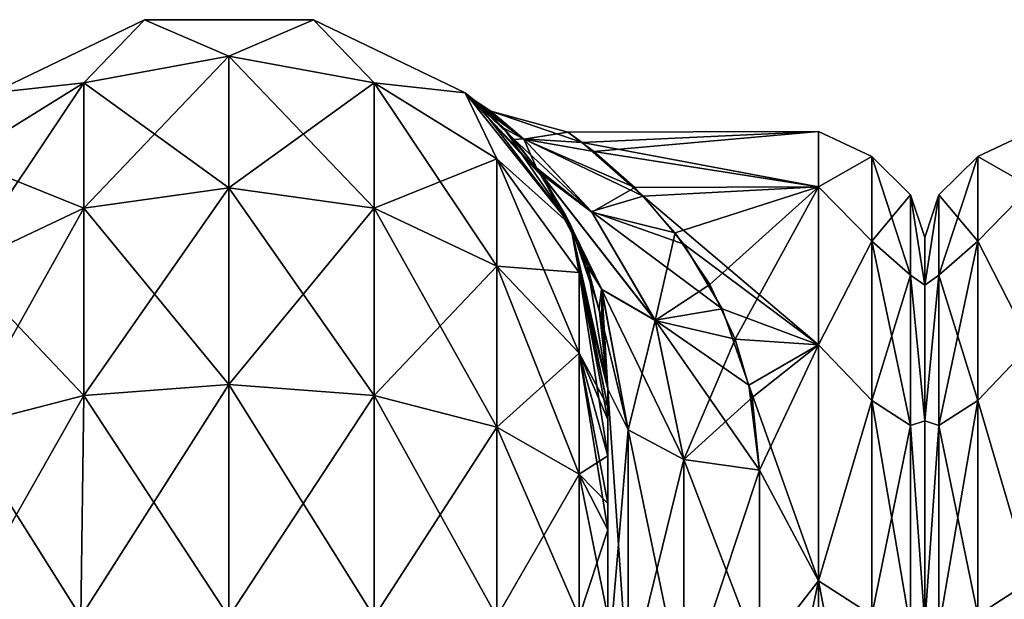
# Model space of a CAD drawing. Extents: x -23 to 470, y -2000 to 0.
# Tile 178 of 252: x 62 to 95, y -19 to 0. Entities that reach past the tile are written whole.
import ezdxf

# ---------------------------------------------------------------- set-up
doc = ezdxf.new("R2010")
doc.units = 0
doc.header["$LTSCALE"] = 65.185185
for name, color, linetype in [('1', 7, 'CONTINUOUS'), ('20', 7, 'CONTINUOUS'), ('21', 7, 'CONTINUOUS'), ('22', 7, 'CONTINUOUS'), ('3', 7, 'CONTINUOUS'), ('33', 7, 'CONTINUOUS'), ('34', 7, 'CONTINUOUS'), ('35', 7, 'CONTINUOUS'), ('38', 7, 'CONTINUOUS'), ('4', 7, 'CONTINUOUS'), ('66', 7, 'CONTINUOUS'), ('96', 7, 'CONTINUOUS')]:
    doc.layers.add(name, color=color, linetype=linetype)

msp = doc.modelspace()

# ---------------------------------------------------------------- linework, layer by layer
at = {"layer": '1', "linetype": 'CONTINUOUS'}
for points in [[(81.55, -51.35, 41.002), (81.55, -52.917, 33.147), (81.55, -12.5, 54), (81.55, -51.35, 41.002)], [(81.55, -12.5, 54), (81.55, -52.917, 33.147), (81.55, -31.825, 28.742), (81.55, -12.5, 54)], [(81.55, -52.918, 48.855), (81.55, -51.35, 41.002), (81.55, -12.5, 54), (81.55, -52.918, 48.855)], [(81.55, -57.386, 55.522), (81.55, -52.918, 48.855), (81.55, -12.5, 54), (81.55, -57.386, 55.522)], [(81.55, -13.067, 56.86), (81.55, -57.386, 55.522), (81.55, -12.5, 54), (81.55, -13.067, 56.86)], [(81.55, -12.5, 24.51), (81.55, -12.5, 54), (81.55, -21.766, 28.319), (81.55, -12.5, 24.51)], [(81.55, -21.766, 28.319), (81.55, -12.5, 54), (81.55, -31.825, 28.742), (81.55, -21.766, 28.319)], [(81.55, -12.5, -54), (81.55, -12.5, -24.51), (81.55, -52.917, -48.853), (81.55, -12.5, -54)], [(81.55, -52.917, -48.853), (81.55, -12.5, -24.51), (81.55, -51.35, -40.998), (81.55, -52.917, -48.853)], [(81.55, -51.35, -40.998), (81.55, -12.5, -24.51), (81.55, -21.765, -28.319), (81.55, -51.35, -40.998)], [(81.55, -13.067, -56.86), (81.55, -12.5, -54), (81.55, -57.385, -55.52), (81.55, -13.067, -56.86)], [(81.55, -57.385, -55.52), (81.55, -12.5, -54), (81.55, -52.917, -48.853), (81.55, -57.385, -55.52)], [(81.55, -13.5, 57.734), (81.55, -57.386, 55.522), (81.55, -13.067, 56.86), (81.55, -13.5, 57.734)], [(81.55, -13.5, -57.734), (81.55, -13.067, -56.86), (81.55, -64.081, -59.965), (81.55, -13.5, -57.734)], [(81.55, -64.081, -59.965), (81.55, -13.067, -56.86), (81.55, -57.385, -55.52), (81.55, -64.081, -59.965)], [(81.55, -14.695, 59.301), (81.55, -57.386, 55.522), (81.55, -13.5, 57.734), (81.55, -14.695, 59.301)], [(81.55, -14.695, -59.301), (81.55, -13.5, -57.734), (81.55, -64.081, -59.965), (81.55, -14.695, -59.301)], [(81.55, -64.082, 59.965), (81.55, -57.386, 55.522), (81.55, -14.695, 59.301), (81.55, -64.082, 59.965)], [(81.55, -16.266, 60.5), (81.55, -64.082, 59.965), (81.55, -14.695, 59.301), (81.55, -16.266, 60.5)], [(81.55, -16.266, -60.5), (81.55, -14.695, -59.301), (81.55, -64.081, -59.965), (81.55, -16.266, -60.5)], [(81.55, -17.135, 60.931), (81.55, -64.082, 59.965), (81.55, -16.266, 60.5), (81.55, -17.135, 60.931)], [(81.55, -17.135, -60.931), (81.55, -16.266, -60.5), (81.55, -71.85, -61.5), (81.55, -17.135, -60.931)], [(81.55, -71.85, -61.5), (81.55, -16.266, -60.5), (81.55, -64.081, -59.965), (81.55, -71.85, -61.5)], [(81.55, -20, 61.5), (81.55, -64.082, 59.965), (81.55, -17.135, 60.931), (81.55, -20, 61.5)], [(81.55, -20, -61.5), (81.55, -17.135, -60.931), (81.55, -71.85, -61.5), (81.55, -20, -61.5)]]:
    msp.add_3dface(points, dxfattribs=at)
at = {"layer": '20', "linetype": 'CONTINUOUS'}
for points in [[(61.256, -2.727, -54), (66.268, -0.313, -54), (64.266, -2.396, -61.276), (61.256, -2.727, -54)], [(64.266, -2.396, -61.276), (66.268, -0.313, -54), (69.05, -1.516, -61.639), (64.266, -2.396, -61.276)], [(66.268, -0.313, -54), (71.832, -0.313, -54), (69.05, -1.516, -61.639), (66.268, -0.313, -54)], [(69.05, -1.516, -61.639), (71.832, -0.313, -54), (73.834, -2.396, -61.276), (69.05, -1.516, -61.639)], [(71.832, -0.313, -54), (76.844, -2.727, -54), (73.834, -2.396, -61.276), (71.832, -0.313, -54)], [(64.266, -2.396, -61.276), (69.05, -1.516, -61.639), (64.266, -6.525, -67.464), (64.266, -2.396, -61.276)], [(69.05, -1.516, -61.639), (69.05, -5.852, -68.137), (64.266, -6.525, -67.464), (69.05, -1.516, -61.639)], [(69.05, -1.516, -61.639), (73.834, -2.396, -61.276), (69.05, -5.852, -68.137), (69.05, -1.516, -61.639)], [(60.211, -4.9, -60.241), (61.256, -2.727, -54), (64.266, -2.396, -61.276), (60.211, -4.9, -60.241)], [(60.211, -4.9, -60.241), (64.266, -2.396, -61.276), (60.211, -8.442, -65.549), (60.211, -4.9, -60.241)], [(64.266, -2.396, -61.276), (64.266, -6.525, -67.464), (60.211, -8.442, -65.549), (64.266, -2.396, -61.276)], [(73.834, -2.396, -61.276), (73.834, -6.525, -67.464), (69.05, -5.852, -68.137), (73.834, -2.396, -61.276)], [(73.834, -2.396, -61.276), (76.844, -2.727, -54), (77.889, -4.9, -60.241), (73.834, -2.396, -61.276)], [(73.834, -2.396, -61.276), (77.889, -4.9, -60.241), (73.834, -6.525, -67.464), (73.834, -2.396, -61.276)], [(76.844, -2.727, -54), (80.312, -7.076, -54), (77.889, -4.9, -60.241), (76.844, -2.727, -54)], [(77.889, -4.9, -60.241), (77.889, -8.442, -65.549), (73.834, -6.525, -67.464), (77.889, -4.9, -60.241)], [(77.889, -4.9, -60.241), (80.312, -7.076, -54), (80.598, -8.648, -58.692), (77.889, -4.9, -60.241)], [(77.889, -4.9, -60.241), (80.598, -8.648, -58.692), (77.889, -8.442, -65.549), (77.889, -4.9, -60.241)], [(69.05, -12.346, -72.478), (64.266, -12.71, -71.599), (69.05, -5.852, -68.137), (69.05, -12.346, -72.478)], [(69.05, -5.852, -68.137), (64.266, -12.71, -71.599), (64.266, -6.525, -67.464), (69.05, -5.852, -68.137)], [(73.834, -6.525, -67.464), (69.05, -12.346, -72.478), (69.05, -5.852, -68.137), (73.834, -6.525, -67.464)], [(64.266, -12.71, -71.599), (60.211, -13.747, -69.095), (64.266, -6.525, -67.464), (64.266, -12.71, -71.599)], [(64.266, -6.525, -67.464), (60.211, -13.747, -69.095), (60.211, -8.442, -65.549), (64.266, -6.525, -67.464)], [(73.834, -12.71, -71.599), (69.05, -12.346, -72.478), (73.834, -6.525, -67.464), (73.834, -12.71, -71.599)], [(77.889, -8.442, -65.549), (73.834, -12.71, -71.599), (73.834, -6.525, -67.464), (77.889, -8.442, -65.549)], [(80.312, -7.076, -54), (81.55, -12.5, -54), (80.598, -8.648, -58.692), (80.312, -7.076, -54)], [(77.889, -13.747, -69.095), (73.834, -12.71, -71.599), (77.889, -8.442, -65.549), (77.889, -13.747, -69.095)], [(80.598, -8.648, -58.692), (80.598, -11.311, -62.682), (77.889, -8.442, -65.549), (80.598, -8.648, -58.692)], [(80.598, -11.311, -62.682), (77.889, -13.747, -69.095), (77.889, -8.442, -65.549), (80.598, -11.311, -62.682)], [(81.55, -12.5, -54), (81.55, -13.067, -56.86), (80.598, -8.648, -58.692), (81.55, -12.5, -54)], [(80.598, -8.648, -58.692), (81.55, -13.067, -56.86), (80.598, -11.311, -62.682), (80.598, -8.648, -58.692)], [(80.598, -15.299, -65.349), (77.889, -13.747, -69.095), (80.598, -11.311, -62.682), (80.598, -15.299, -65.349)], [(81.55, -13.067, -56.86), (81.55, -13.5, -57.734), (80.598, -11.311, -62.682), (81.55, -13.067, -56.86)], [(81.55, -13.5, -57.734), (81.55, -14.695, -59.301), (80.598, -11.311, -62.682), (81.55, -13.5, -57.734)], [(81.55, -14.695, -59.301), (80.598, -15.299, -65.349), (80.598, -11.311, -62.682), (81.55, -14.695, -59.301)], [(69.05, -20, -74), (64.16, -20, -73.046), (69.05, -12.346, -72.478), (69.05, -20, -74)], [(69.05, -12.346, -72.478), (64.16, -20, -73.046), (64.266, -12.71, -71.599), (69.05, -12.346, -72.478)], [(73.834, -12.71, -71.599), (69.05, -20, -74), (69.05, -12.346, -72.478), (73.834, -12.71, -71.599)], [(64.16, -20, -73.046), (60.111, -20, -70.339), (64.266, -12.71, -71.599), (64.16, -20, -73.046)], [(64.266, -12.71, -71.599), (60.111, -20, -70.339), (60.211, -13.747, -69.095), (64.266, -12.71, -71.599)], [(73.834, -20, -73.048), (69.05, -20, -74), (73.834, -12.71, -71.599), (73.834, -20, -73.048)], [(77.889, -13.747, -69.095), (73.834, -20, -73.048), (73.834, -12.71, -71.599), (77.889, -13.747, -69.095)], [(77.889, -20, -70.339), (73.834, -20, -73.048), (77.889, -13.747, -69.095), (77.889, -20, -70.339)], [(80.598, -15.299, -65.349), (77.889, -20, -70.339), (77.889, -13.747, -69.095), (80.598, -15.299, -65.349)], [(81.55, -14.695, -59.301), (81.55, -16.266, -60.5), (80.598, -15.299, -65.349), (81.55, -14.695, -59.301)], [(80.598, -20, -66.284), (77.889, -20, -70.339), (80.598, -15.299, -65.349), (80.598, -20, -66.284)], [(81.55, -16.266, -60.5), (81.55, -17.135, -60.931), (80.598, -15.299, -65.349), (81.55, -16.266, -60.5)], [(81.55, -17.135, -60.931), (80.598, -20, -66.284), (80.598, -15.299, -65.349), (81.55, -17.135, -60.931)], [(81.55, -17.135, -60.931), (81.55, -20, -61.5), (80.598, -20, -66.284), (81.55, -17.135, -60.931)]]:
    msp.add_3dface(points, dxfattribs=at)
at = {"layer": '21', "linetype": 'CONTINUOUS'}
for points in [[(66.268, -0.313, -54), (61.256, -2.727, -54), (66.268, -0.313, 54), (66.268, -0.313, -54)], [(66.268, -0.313, 54), (61.256, -2.727, -54), (61.256, -2.727, 54), (66.268, -0.313, 54)], [(71.832, -0.313, -54), (66.268, -0.313, -54), (71.832, -0.313, 54), (71.832, -0.313, -54)], [(71.832, -0.313, 54), (66.268, -0.313, -54), (66.268, -0.313, 54), (71.832, -0.313, 54)], [(76.844, -2.727, -54), (71.832, -0.313, -54), (76.844, -2.727, 54), (76.844, -2.727, -54)], [(76.844, -2.727, 54), (71.832, -0.313, -54), (71.832, -0.313, 54), (76.844, -2.727, 54)], [(80.312, -7.076, -54), (76.844, -2.727, -54), (79.479, -5.609, -14.449), (80.312, -7.076, -54)], [(79.479, -5.609, -14.449), (76.844, -2.727, -54), (79.311, -5.361, -13.825), (79.479, -5.609, -14.449)], [(79.311, -5.361, -13.825), (76.844, -2.727, -54), (78.456, -4.267, -10.517), (79.311, -5.361, -13.825)], [(78.456, -4.267, -10.517), (76.844, -2.727, -54), (77.637, -3.416, -6.689), (78.456, -4.267, -10.517)], [(77.637, -3.416, -6.689), (76.844, -2.727, -54), (77.142, -2.972, -3.009), (77.637, -3.416, -6.689)], [(77.142, -2.972, -3.009), (76.844, -2.727, -54), (76.844, -2.727, 54), (77.142, -2.972, -3.009)], [(77.199, -3.021, 3.645), (77.142, -2.972, -3.009), (76.844, -2.727, 54), (77.199, -3.021, 3.645)], [(80.312, -7.076, 54), (77.199, -3.021, 3.645), (76.844, -2.727, 54), (80.312, -7.076, 54)], [(78.114, -3.892, 9.06), (77.199, -3.021, 3.645), (80.312, -7.076, 54), (78.114, -3.892, 9.06)], [(79.197, -5.2, 13.398), (78.114, -3.892, 9.06), (80.312, -7.076, 54), (79.197, -5.2, 13.398)], [(79.33, -5.388, 13.894), (79.197, -5.2, 13.398), (80.312, -7.076, 54), (79.33, -5.388, 13.894)], [(80.152, -6.757, 16.937), (79.33, -5.388, 13.894), (80.312, -7.076, 54), (80.152, -6.757, 16.937)], [(80.505, -7.498, -18.282), (80.312, -7.076, -54), (79.479, -5.609, -14.449), (80.505, -7.498, -18.282)], [(80.876, -8.451, 19.821), (80.152, -6.757, 16.937), (80.312, -7.076, 54), (80.876, -8.451, 19.821)], [(81.55, -12.5, 54), (80.876, -8.451, 19.821), (80.312, -7.076, 54), (81.55, -12.5, 54)], [(81.55, -12.5, -24.51), (81.55, -12.5, -54), (80.312, -7.076, -54), (81.55, -12.5, -24.51)], [(81.55, -12.5, -24.51), (80.312, -7.076, -54), (81.266, -9.849, -21.721), (81.55, -12.5, -24.51)], [(81.266, -9.849, -21.721), (80.312, -7.076, -54), (80.505, -7.498, -18.282), (81.266, -9.849, -21.721)], [(80.876, -8.451, 19.821), (81.55, -12.5, 54), (81.345, -10.248, 22.208), (80.876, -8.451, 19.821)], [(81.55, -12.5, 54), (81.55, -12.5, 24.51), (81.345, -10.248, 22.208), (81.55, -12.5, 54)]]:
    msp.add_3dface(points, dxfattribs=at)
at = {"layer": '22', "linetype": 'CONTINUOUS'}
for points in [[(66.268, -0.313, 54), (61.256, -2.727, 54), (64.266, -2.396, 61.276), (66.268, -0.313, 54)], [(69.05, -1.516, 61.639), (66.268, -0.313, 54), (64.266, -2.396, 61.276), (69.05, -1.516, 61.639)], [(71.832, -0.313, 54), (66.268, -0.313, 54), (69.05, -1.516, 61.639), (71.832, -0.313, 54)], [(73.834, -2.396, 61.276), (71.832, -0.313, 54), (69.05, -1.516, 61.639), (73.834, -2.396, 61.276)], [(76.844, -2.727, 54), (71.832, -0.313, 54), (73.834, -2.396, 61.276), (76.844, -2.727, 54)], [(69.05, -1.516, 61.639), (64.266, -2.396, 61.276), (69.05, -5.852, 68.137), (69.05, -1.516, 61.639)], [(73.834, -2.396, 61.276), (69.05, -1.516, 61.639), (73.834, -6.525, 67.464), (73.834, -2.396, 61.276)], [(73.834, -6.525, 67.464), (69.05, -1.516, 61.639), (69.05, -5.852, 68.137), (73.834, -6.525, 67.464)], [(64.266, -2.396, 61.276), (61.256, -2.727, 54), (60.211, -4.9, 60.241), (64.266, -2.396, 61.276)], [(64.266, -2.396, 61.276), (60.211, -4.9, 60.241), (64.266, -6.525, 67.464), (64.266, -2.396, 61.276)], [(69.05, -5.852, 68.137), (64.266, -2.396, 61.276), (64.266, -6.525, 67.464), (69.05, -5.852, 68.137)], [(77.889, -4.9, 60.241), (76.844, -2.727, 54), (73.834, -2.396, 61.276), (77.889, -4.9, 60.241)], [(77.889, -4.9, 60.241), (73.834, -2.396, 61.276), (77.889, -8.442, 65.549), (77.889, -4.9, 60.241)], [(77.889, -8.442, 65.549), (73.834, -2.396, 61.276), (73.834, -6.525, 67.464), (77.889, -8.442, 65.549)], [(80.312, -7.076, 54), (76.844, -2.727, 54), (77.889, -4.9, 60.241), (80.312, -7.076, 54)], [(64.266, -6.525, 67.464), (60.211, -4.9, 60.241), (60.211, -8.442, 65.549), (64.266, -6.525, 67.464)], [(80.598, -8.648, 58.692), (80.312, -7.076, 54), (77.889, -4.9, 60.241), (80.598, -8.648, 58.692)], [(80.598, -8.648, 58.692), (77.889, -4.9, 60.241), (80.598, -11.311, 62.682), (80.598, -8.648, 58.692)], [(80.598, -11.311, 62.682), (77.889, -4.9, 60.241), (77.889, -8.442, 65.549), (80.598, -11.311, 62.682)], [(69.05, -12.346, 72.478), (69.05, -5.852, 68.137), (64.266, -6.525, 67.464), (69.05, -12.346, 72.478)], [(69.05, -12.346, 72.478), (73.834, -12.71, 71.599), (69.05, -5.852, 68.137), (69.05, -12.346, 72.478)], [(73.834, -12.71, 71.599), (73.834, -6.525, 67.464), (69.05, -5.852, 68.137), (73.834, -12.71, 71.599)], [(64.266, -12.71, 71.599), (64.266, -6.525, 67.464), (60.211, -8.442, 65.549), (64.266, -12.71, 71.599)], [(64.266, -12.71, 71.599), (69.05, -12.346, 72.478), (64.266, -6.525, 67.464), (64.266, -12.71, 71.599)], [(73.834, -12.71, 71.599), (77.889, -13.747, 69.095), (73.834, -6.525, 67.464), (73.834, -12.71, 71.599)], [(77.889, -13.747, 69.095), (77.889, -8.442, 65.549), (73.834, -6.525, 67.464), (77.889, -13.747, 69.095)], [(81.55, -13.067, 56.86), (81.55, -12.5, 54), (80.312, -7.076, 54), (81.55, -13.067, 56.86)], [(81.55, -13.067, 56.86), (80.312, -7.076, 54), (80.598, -8.648, 58.692), (81.55, -13.067, 56.86)], [(60.211, -13.747, 69.095), (64.266, -12.71, 71.599), (60.211, -8.442, 65.549), (60.211, -13.747, 69.095)], [(77.889, -13.747, 69.095), (80.598, -15.299, 65.349), (77.889, -8.442, 65.549), (77.889, -13.747, 69.095)], [(80.598, -15.299, 65.349), (80.598, -11.311, 62.682), (77.889, -8.442, 65.549), (80.598, -15.299, 65.349)], [(81.55, -14.695, 59.301), (81.55, -13.5, 57.734), (80.598, -8.648, 58.692), (81.55, -14.695, 59.301)], [(81.55, -14.695, 59.301), (80.598, -8.648, 58.692), (80.598, -11.311, 62.682), (81.55, -14.695, 59.301)], [(81.55, -13.5, 57.734), (81.55, -13.067, 56.86), (80.598, -8.648, 58.692), (81.55, -13.5, 57.734)], [(81.55, -17.135, 60.931), (81.55, -16.266, 60.5), (80.598, -11.311, 62.682), (81.55, -17.135, 60.931)], [(80.598, -15.299, 65.349), (81.55, -17.135, 60.931), (80.598, -11.311, 62.682), (80.598, -15.299, 65.349)], [(81.55, -16.266, 60.5), (81.55, -14.695, 59.301), (80.598, -11.311, 62.682), (81.55, -16.266, 60.5)], [(64.266, -12.71, 71.599), (69.05, -20, 74), (69.05, -12.346, 72.478), (64.266, -12.71, 71.599)], [(69.05, -12.346, 72.478), (69.05, -20, 74), (73.834, -20, 73.048), (69.05, -12.346, 72.478)], [(73.834, -12.71, 71.599), (69.05, -12.346, 72.478), (73.834, -20, 73.048), (73.834, -12.71, 71.599)], [(60.211, -13.747, 69.095), (64.16, -20, 73.046), (64.266, -12.71, 71.599), (60.211, -13.747, 69.095)], [(64.16, -20, 73.046), (69.05, -20, 74), (64.266, -12.71, 71.599), (64.16, -20, 73.046)], [(77.889, -13.747, 69.095), (73.834, -12.71, 71.599), (77.889, -20, 70.339), (77.889, -13.747, 69.095)], [(77.889, -20, 70.339), (73.834, -12.71, 71.599), (73.834, -20, 73.048), (77.889, -20, 70.339)], [(60.111, -20, 70.339), (64.16, -20, 73.046), (60.211, -13.747, 69.095), (60.111, -20, 70.339)], [(80.598, -15.299, 65.349), (77.889, -13.747, 69.095), (80.598, -20, 66.284), (80.598, -15.299, 65.349)], [(80.598, -20, 66.284), (77.889, -13.747, 69.095), (77.889, -20, 70.339), (80.598, -20, 66.284)], [(81.55, -20, 61.5), (81.55, -17.135, 60.931), (80.598, -15.299, 65.349), (81.55, -20, 61.5)], [(81.55, -20, 61.5), (80.598, -15.299, 65.349), (80.598, -20, 66.284), (81.55, -20, 61.5)]]:
    msp.add_3dface(points, dxfattribs=at)
at = {"layer": '3', "linetype": 'CONTINUOUS'}
for points in [[(92, -7.5, 0), (92, -9.067, 7.854), (92, -48.5, 0), (92, -7.5, 0)], [(92, -9.067, -7.855), (92, -7.5, 0), (92, -46.933, -7.854), (92, -9.067, -7.855)], [(92, -46.933, -7.854), (92, -7.5, 0), (92, -48.5, 0), (92, -46.933, -7.854)], [(92, -9.067, 7.854), (92, -13.536, 14.522), (92, -46.933, 7.855), (92, -9.067, 7.854)], [(92, -48.5, 0), (92, -9.067, 7.854), (92, -46.933, 7.855), (92, -48.5, 0)], [(92, -13.536, -14.522), (92, -9.067, -7.855), (92, -42.464, -14.522), (92, -13.536, -14.522)], [(92, -42.464, -14.522), (92, -9.067, -7.855), (92, -46.933, -7.854), (92, -42.464, -14.522)], [(92, -13.536, 14.522), (92, -20.235, 18.966), (92, -35.766, 18.966), (92, -13.536, 14.522)], [(92, -46.933, 7.855), (92, -13.536, 14.522), (92, -42.464, 14.522), (92, -46.933, 7.855)], [(92, -42.464, 14.522), (92, -13.536, 14.522), (92, -35.766, 18.966), (92, -42.464, 14.522)], [(92, -20.234, -18.966), (92, -13.536, -14.522), (92, -42.464, -14.522), (92, -20.234, -18.966)]]:
    msp.add_3dface(points, dxfattribs=at)
at = {"layer": '33', "linetype": 'CONTINUOUS'}
for points in [[(77.637, -3.416, -6.689), (77.142, -2.972, -3.009), (78.765, -4.244, -6.681), (77.637, -3.416, -6.689)], [(77.142, -2.972, -3.009), (77.199, -3.021, 3.645), (77.686, -3.33, 0.02), (77.142, -2.972, -3.009)], [(78.765, -4.244, -6.681), (77.142, -2.972, -3.009), (77.686, -3.33, 0.02), (78.765, -4.244, -6.681)], [(77.199, -3.021, 3.645), (78.114, -3.892, 9.06), (78.777, -4.253, 6.715), (77.199, -3.021, 3.645)], [(77.686, -3.33, 0.02), (77.199, -3.021, 3.645), (78.777, -4.253, 6.715), (77.686, -3.33, 0.02)], [(78.456, -4.267, -10.517), (77.637, -3.416, -6.689), (78.765, -4.244, -6.681), (78.456, -4.267, -10.517)], [(80.227, -4.026, 1.124), (80.695, -4.359, -4.135), (77.686, -3.33, 0.02), (80.227, -4.026, 1.124)], [(80.227, -4.026, 1.124), (77.686, -3.33, 0.02), (78.777, -4.253, 6.715), (80.227, -4.026, 1.124)], [(80.695, -4.359, -4.135), (78.765, -4.244, -6.681), (77.686, -3.33, 0.02), (80.695, -4.359, -4.135)], [(78.114, -3.892, 9.06), (79.197, -5.2, 13.398), (78.777, -4.253, 6.715), (78.114, -3.892, 9.06)], [(81.09, -4.659, 5.585), (80.227, -4.026, 1.124), (78.777, -4.253, 6.715), (81.09, -4.659, 5.585)], [(81.008, -6.643, -12.374), (78.456, -4.267, -10.517), (78.765, -4.244, -6.681), (81.008, -6.643, -12.374)], [(79.311, -5.361, -13.825), (78.456, -4.267, -10.517), (81.008, -6.643, -12.374), (79.311, -5.361, -13.825)], [(80.695, -4.359, -4.135), (82.713, -6.129, -9.883), (78.765, -4.244, -6.681), (80.695, -4.359, -4.135)], [(82.713, -6.129, -9.883), (81.008, -6.643, -12.374), (78.765, -4.244, -6.681), (82.713, -6.129, -9.883)], [(82.433, -5.844, 9.226), (81.09, -4.659, 5.585), (78.777, -4.253, 6.715), (82.433, -5.844, 9.226)], [(82.433, -5.844, 9.226), (78.777, -4.253, 6.715), (81.019, -6.657, 12.397), (82.433, -5.844, 9.226)], [(78.777, -4.253, 6.715), (79.197, -5.2, 13.398), (81.019, -6.657, 12.397), (78.777, -4.253, 6.715)], [(79.197, -5.2, 13.398), (79.33, -5.388, 13.894), (81.019, -6.657, 12.397), (79.197, -5.2, 13.398)], [(79.479, -5.609, -14.449), (79.311, -5.361, -13.825), (81.341, -9.198, -18.705), (79.479, -5.609, -14.449)], [(81.341, -9.198, -18.705), (79.311, -5.361, -13.825), (83.108, -10.22, -17.113), (81.341, -9.198, -18.705)], [(83.108, -10.22, -17.113), (79.311, -5.361, -13.825), (81.008, -6.643, -12.374), (83.108, -10.22, -17.113)], [(79.33, -5.388, 13.894), (80.152, -6.757, 16.937), (81.346, -9.212, 18.717), (79.33, -5.388, 13.894)], [(81.019, -6.657, 12.397), (79.33, -5.388, 13.894), (83.112, -10.233, 17.125), (81.019, -6.657, 12.397)], [(83.112, -10.233, 17.125), (79.33, -5.388, 13.894), (81.346, -9.212, 18.717), (83.112, -10.233, 17.125)], [(80.505, -7.498, -18.282), (79.479, -5.609, -14.449), (81.341, -9.198, -18.705), (80.505, -7.498, -18.282)], [(83.773, -7.345, 12.221), (82.433, -5.844, 9.226), (81.019, -6.657, 12.397), (83.773, -7.345, 12.221)], [(82.713, -6.129, -9.883), (84.058, -7.717, -12.829), (81.008, -6.643, -12.374), (82.713, -6.129, -9.883)], [(80.152, -6.757, 16.937), (80.876, -8.451, 19.821), (81.346, -9.212, 18.717), (80.152, -6.757, 16.937)], [(84.058, -7.717, -12.829), (85.322, -9.843, -15.694), (81.008, -6.643, -12.374), (84.058, -7.717, -12.829)], [(85.322, -9.843, -15.694), (83.108, -10.22, -17.113), (81.008, -6.643, -12.374), (85.322, -9.843, -15.694)], [(83.773, -7.345, 12.221), (81.019, -6.657, 12.397), (83.112, -10.233, 17.125), (83.773, -7.345, 12.221)], [(84.906, -9.043, 14.718), (83.773, -7.345, 12.221), (83.112, -10.233, 17.125), (84.906, -9.043, 14.718)], [(81.266, -9.849, -21.721), (80.505, -7.498, -18.282), (81.341, -9.198, -18.705), (81.266, -9.849, -21.721)], [(80.876, -8.451, 19.821), (81.345, -10.248, 22.208), (81.346, -9.212, 18.717), (80.876, -8.451, 19.821)], [(85.751, -10.845, 16.784), (84.906, -9.043, 14.718), (83.112, -10.233, 17.125), (85.751, -10.845, 16.784)], [(82.219, -13.835, -22.399), (81.266, -9.849, -21.721), (81.341, -9.198, -18.705), (82.219, -13.835, -22.399)], [(82.219, -13.835, -22.399), (81.341, -9.198, -18.705), (84.05, -14.814, -20.85), (82.219, -13.835, -22.399)], [(84.05, -14.814, -20.85), (81.341, -9.198, -18.705), (83.108, -10.22, -17.113), (84.05, -14.814, -20.85)], [(81.345, -10.248, 22.208), (81.55, -12.5, 24.51), (81.346, -9.212, 18.717), (81.345, -10.248, 22.208)], [(81.55, -12.5, 24.51), (82.219, -13.835, 22.399), (81.346, -9.212, 18.717), (81.55, -12.5, 24.51)], [(82.219, -13.835, 22.399), (83.112, -10.233, 17.125), (81.346, -9.212, 18.717), (82.219, -13.835, 22.399)], [(81.55, -12.5, -24.51), (81.266, -9.849, -21.721), (82.219, -13.835, -22.399), (81.55, -12.5, -24.51)], [(85.322, -9.843, -15.694), (86.194, -12.369, -18.212), (83.108, -10.22, -17.113), (85.322, -9.843, -15.694)], [(84.05, -14.814, 20.85), (83.112, -10.233, 17.125), (82.219, -13.835, 22.399), (84.05, -14.814, 20.85)], [(86.194, -12.369, -18.212), (86.55, -15.172, -20.284), (83.108, -10.22, -17.113), (86.194, -12.369, -18.212)], [(86.55, -15.172, -20.284), (84.05, -14.814, -20.85), (83.108, -10.22, -17.113), (86.55, -15.172, -20.284)], [(85.751, -10.845, 16.784), (83.112, -10.233, 17.125), (84.05, -14.814, 20.85), (85.751, -10.845, 16.784)], [(86.31, -12.77, 18.548), (85.751, -10.845, 16.784), (84.05, -14.814, 20.85), (86.31, -12.77, 18.548)], [(86.55, -15.172, 20.284), (86.31, -12.77, 18.548), (84.05, -14.814, 20.85), (86.55, -15.172, 20.284)]]:
    msp.add_3dface(points, dxfattribs=at)
at = {"layer": '34', "linetype": 'CONTINUOUS'}
for points in [[(81.55, -21.765, -28.319), (81.55, -12.5, -24.51), (82.219, -22.301, -25.882), (81.55, -21.765, -28.319)], [(81.55, -12.5, -24.51), (82.219, -13.835, -22.399), (82.219, -22.301, -25.882), (81.55, -12.5, -24.51)], [(82.219, -13.835, -22.399), (84.05, -14.814, -20.85), (84.05, -22.695, -24.092), (82.219, -13.835, -22.399)], [(82.219, -22.301, -25.882), (82.219, -13.835, -22.399), (84.05, -22.695, -24.092), (82.219, -22.301, -25.882)], [(86.55, -15.172, -20.284), (86.55, -21.323, -23.052), (84.05, -14.814, -20.85), (86.55, -15.172, -20.284)], [(84.05, -14.814, -20.85), (86.55, -21.323, -23.052), (84.05, -22.695, -24.092), (84.05, -14.814, -20.85)]]:
    msp.add_3dface(points, dxfattribs=at)
at = {"layer": '35', "linetype": 'CONTINUOUS'}
for points in [[(81.55, -12.5, 24.51), (81.55, -21.766, 28.319), (82.219, -13.835, 22.399), (81.55, -12.5, 24.51)], [(82.219, -13.835, 22.399), (81.55, -21.766, 28.319), (82.219, -22.301, 25.882), (82.219, -13.835, 22.399)], [(84.05, -14.814, 20.85), (82.219, -13.835, 22.399), (82.219, -22.301, 25.882), (84.05, -14.814, 20.85)], [(84.05, -14.814, 20.85), (82.219, -22.301, 25.882), (84.05, -22.695, 24.092), (84.05, -14.814, 20.85)], [(86.55, -15.172, 20.284), (84.05, -14.814, 20.85), (84.05, -22.695, 24.092), (86.55, -15.172, 20.284)], [(86.55, -21.323, 23.052), (86.55, -15.172, 20.284), (84.05, -22.695, 24.092), (86.55, -21.323, 23.052)]]:
    msp.add_3dface(points, dxfattribs=at)
at = {"layer": '38', "linetype": 'CONTINUOUS'}
for points in [[(88.5, -5.827, -9.184), (88.5, -4, 0), (90.25, -4.826, -4.086), (88.5, -5.827, -9.184)], [(88.5, -4, 0), (88.5, -5.827, 9.184), (90.25, -4.826, 4.086), (88.5, -4, 0)], [(88.5, -4, 0), (90.25, -4.826, 4.086), (90.25, -4.826, -4.086), (88.5, -4, 0)], [(88.5, -5.827, -9.184), (90.25, -4.826, -4.086), (90.25, -7.621, -11.766), (88.5, -5.827, -9.184)], [(88.5, -5.827, 9.184), (90.25, -7.621, 11.766), (90.25, -4.826, 4.086), (88.5, -5.827, 9.184)], [(91.532, -6.09, 3.863), (91.532, -6.09, -3.863), (90.25, -4.826, 4.086), (91.532, -6.09, 3.863)], [(90.25, -7.621, 11.766), (91.532, -6.09, 3.863), (90.25, -4.826, 4.086), (90.25, -7.621, 11.766)], [(91.532, -6.09, -3.863), (91.532, -8.732, -11.124), (90.25, -4.826, -4.086), (91.532, -6.09, -3.863)], [(90.25, -4.826, 4.086), (91.532, -6.09, -3.863), (90.25, -4.826, -4.086), (90.25, -4.826, 4.086)], [(90.25, -4.826, -4.086), (91.532, -8.732, -11.124), (90.25, -7.621, -11.766), (90.25, -4.826, -4.086)], [(88.5, -11.029, -16.971), (88.5, -5.827, -9.184), (90.25, -7.621, -11.766), (88.5, -11.029, -16.971)], [(88.5, -5.827, 9.184), (88.5, -11.029, 16.971), (90.25, -7.621, 11.766), (88.5, -5.827, 9.184)], [(91.532, -8.732, 11.124), (91.532, -6.09, 3.863), (90.25, -7.621, 11.766), (91.532, -8.732, 11.124)], [(92, -9.067, 7.854), (92, -7.5, 0), (91.532, -6.09, 3.863), (92, -9.067, 7.854)], [(91.532, -8.732, 11.124), (92, -9.067, 7.854), (91.532, -6.09, 3.863), (91.532, -8.732, 11.124)], [(92, -7.5, 0), (92, -9.067, -7.855), (91.532, -6.09, -3.863), (92, -7.5, 0)], [(91.532, -6.09, 3.863), (92, -7.5, 0), (91.532, -6.09, -3.863), (91.532, -6.09, 3.863)], [(91.532, -6.09, -3.863), (92, -9.067, -7.855), (91.532, -8.732, -11.124), (91.532, -6.09, -3.863)], [(88.5, -11.029, -16.971), (90.25, -7.621, -11.766), (90.25, -12.875, -18.026), (88.5, -11.029, -16.971)], [(88.5, -11.029, 16.971), (90.25, -12.875, 18.026), (90.25, -7.621, 11.766), (88.5, -11.029, 16.971)], [(90.25, -12.875, 18.026), (91.532, -8.732, 11.124), (90.25, -7.621, 11.766), (90.25, -12.875, 18.026)], [(91.532, -8.732, -11.124), (91.532, -13.699, -17.043), (90.25, -7.621, -11.766), (91.532, -8.732, -11.124)], [(90.25, -7.621, -11.766), (91.532, -13.699, -17.043), (90.25, -12.875, -18.026), (90.25, -7.621, -11.766)], [(91.532, -13.699, 17.043), (91.532, -8.732, 11.124), (90.25, -12.875, 18.026), (91.532, -13.699, 17.043)], [(92, -13.536, 14.522), (92, -9.067, 7.854), (91.532, -8.732, 11.124), (92, -13.536, 14.522)], [(91.532, -13.699, 17.043), (92, -13.536, 14.522), (91.532, -8.732, 11.124), (91.532, -13.699, 17.043)], [(92, -9.067, -7.855), (92, -13.536, -14.522), (91.532, -8.732, -11.124), (92, -9.067, -7.855)], [(91.532, -8.732, -11.124), (92, -13.536, -14.522), (91.532, -13.699, -17.043), (91.532, -8.732, -11.124)], [(88.5, -18.816, -22.173), (88.5, -11.029, -16.971), (90.25, -12.875, -18.026), (88.5, -18.816, -22.173)], [(88.5, -11.029, 16.971), (88.5, -18.816, 22.173), (90.25, -12.875, 18.026), (88.5, -11.029, 16.971)], [(88.5, -18.816, -22.173), (90.25, -12.875, -18.026), (90.25, -19.952, -22.112), (88.5, -18.816, -22.173)], [(88.5, -18.816, 22.173), (90.25, -19.952, 22.112), (90.25, -12.875, 18.026), (88.5, -18.816, 22.173)], [(90.25, -19.952, 22.112), (91.532, -13.699, 17.043), (90.25, -12.875, 18.026), (90.25, -19.952, 22.112)], [(91.532, -13.699, -17.043), (91.532, -20.391, -20.907), (90.25, -12.875, -18.026), (91.532, -13.699, -17.043)], [(90.25, -12.875, -18.026), (91.532, -20.391, -20.907), (90.25, -19.952, -22.112), (90.25, -12.875, -18.026)], [(92, -20.235, 18.966), (92, -13.536, 14.522), (91.532, -13.699, 17.043), (92, -20.235, 18.966)], [(92, -13.536, -14.522), (92, -20.234, -18.966), (91.532, -13.699, -17.043), (92, -13.536, -14.522)], [(91.532, -20.391, 20.907), (91.532, -13.699, 17.043), (90.25, -19.952, 22.112), (91.532, -20.391, 20.907)], [(91.532, -20.391, 20.907), (92, -20.235, 18.966), (91.532, -13.699, 17.043), (91.532, -20.391, 20.907)], [(91.532, -13.699, -17.043), (92, -20.234, -18.966), (91.532, -20.391, -20.907), (91.532, -13.699, -17.043)], [(88.5, -28, -24), (88.5, -18.816, -22.173), (90.25, -28, -23.531), (88.5, -28, -24)], [(88.5, -18.816, -22.173), (90.25, -19.952, -22.112), (90.25, -28, -23.531), (88.5, -18.816, -22.173)], [(88.5, -18.816, 22.173), (88.5, -28, 24), (90.25, -19.952, 22.112), (88.5, -18.816, 22.173)]]:
    msp.add_3dface(points, dxfattribs=at)
at = {"layer": '4', "linetype": 'CONTINUOUS'}
for points in [[(81.09, -4.659, 5.585), (88.5, -4, 0), (80.227, -4.026, 1.124), (81.09, -4.659, 5.585)], [(80.227, -4.026, 1.124), (88.5, -4, 0), (80.695, -4.359, -4.135), (80.227, -4.026, 1.124)], [(88.5, -4, 0), (88.5, -5.827, -9.184), (80.695, -4.359, -4.135), (88.5, -4, 0)], [(88.5, -5.827, 9.184), (88.5, -4, 0), (81.09, -4.659, 5.585), (88.5, -5.827, 9.184)], [(80.695, -4.359, -4.135), (88.5, -5.827, -9.184), (82.713, -6.129, -9.883), (80.695, -4.359, -4.135)], [(82.433, -5.844, 9.226), (88.5, -5.827, 9.184), (81.09, -4.659, 5.585), (82.433, -5.844, 9.226)], [(83.773, -7.345, 12.221), (88.5, -5.827, 9.184), (82.433, -5.844, 9.226), (83.773, -7.345, 12.221)], [(88.5, -5.827, -9.184), (88.5, -11.029, -16.971), (82.713, -6.129, -9.883), (88.5, -5.827, -9.184)], [(84.906, -9.043, 14.718), (88.5, -5.827, 9.184), (83.773, -7.345, 12.221), (84.906, -9.043, 14.718)], [(85.751, -10.845, 16.784), (88.5, -5.827, 9.184), (84.906, -9.043, 14.718), (85.751, -10.845, 16.784)], [(88.5, -11.029, 16.971), (88.5, -5.827, 9.184), (85.751, -10.845, 16.784), (88.5, -11.029, 16.971)], [(82.713, -6.129, -9.883), (88.5, -11.029, -16.971), (84.058, -7.717, -12.829), (82.713, -6.129, -9.883)], [(84.058, -7.717, -12.829), (88.5, -11.029, -16.971), (85.322, -9.843, -15.694), (84.058, -7.717, -12.829)], [(85.322, -9.843, -15.694), (88.5, -11.029, -16.971), (86.194, -12.369, -18.212), (85.322, -9.843, -15.694)], [(86.31, -12.77, 18.548), (88.5, -11.029, 16.971), (85.751, -10.845, 16.784), (86.31, -12.77, 18.548)], [(88.5, -11.029, -16.971), (88.5, -18.816, -22.173), (86.194, -12.369, -18.212), (88.5, -11.029, -16.971)], [(86.55, -15.172, 20.284), (88.5, -11.029, 16.971), (86.31, -12.77, 18.548), (86.55, -15.172, 20.284)], [(88.5, -18.816, 22.173), (88.5, -11.029, 16.971), (86.55, -15.172, 20.284), (88.5, -18.816, 22.173)], [(86.194, -12.369, -18.212), (88.5, -18.816, -22.173), (86.55, -15.172, -20.284), (86.194, -12.369, -18.212)], [(86.55, -15.172, -20.284), (88.5, -18.816, -22.173), (86.55, -21.323, -23.052), (86.55, -15.172, -20.284)], [(86.55, -21.323, 23.052), (88.5, -18.816, 22.173), (86.55, -15.172, 20.284), (86.55, -21.323, 23.052)], [(88.5, -18.816, -22.173), (88.5, -28, -24), (86.55, -21.323, -23.052), (88.5, -18.816, -22.173)], [(88.5, -28, 24), (88.5, -18.816, 22.173), (86.55, -28, 24), (88.5, -28, 24)], [(86.55, -28, 24), (88.5, -18.816, 22.173), (86.55, -21.323, 23.052), (86.55, -28, 24)]]:
    msp.add_3dface(points, dxfattribs=at)
at = {"layer": '66', "linetype": 'CONTINUOUS'}
for points in [[(92, -7.5, 0), (92, -9.067, -7.854), (92, -48.5, 0), (92, -7.5, 0)], [(92, -9.067, 7.855), (92, -7.5, 0), (92, -46.933, 7.854), (92, -9.067, 7.855)], [(92, -46.933, 7.854), (92, -7.5, 0), (92, -48.5, 0), (92, -46.933, 7.854)], [(92, -9.067, -7.854), (92, -13.536, -14.522), (92, -46.933, -7.855), (92, -9.067, -7.854)], [(92, -48.5, 0), (92, -9.067, -7.854), (92, -46.933, -7.855), (92, -48.5, 0)], [(92, -13.536, 14.522), (92, -9.067, 7.855), (92, -42.464, 14.522), (92, -13.536, 14.522)], [(92, -42.464, 14.522), (92, -9.067, 7.855), (92, -46.933, 7.854), (92, -42.464, 14.522)], [(92, -13.536, -14.522), (92, -20.235, -18.966), (92, -35.766, -18.966), (92, -13.536, -14.522)], [(92, -46.933, -7.855), (92, -13.536, -14.522), (92, -42.464, -14.522), (92, -46.933, -7.855)], [(92, -42.464, -14.522), (92, -13.536, -14.522), (92, -35.766, -18.966), (92, -42.464, -14.522)], [(92, -20.234, 18.966), (92, -13.536, 14.522), (92, -42.464, 14.522), (92, -20.234, 18.966)]]:
    msp.add_3dface(points, dxfattribs=at)
at = {"layer": '96', "linetype": 'CONTINUOUS'}
for points in [[(95.5, -5.827, 9.184), (95.5, -4, 0), (93.75, -4.826, 4.086), (95.5, -5.827, 9.184)], [(95.5, -4, 0), (95.5, -5.827, -9.184), (93.75, -4.826, -4.086), (95.5, -4, 0)], [(95.5, -4, 0), (93.75, -4.826, -4.086), (93.75, -4.826, 4.086), (95.5, -4, 0)], [(92.468, -6.09, -3.863), (92.468, -6.09, 3.863), (93.75, -4.826, -4.086), (92.468, -6.09, -3.863)], [(93.75, -7.621, -11.766), (92.468, -6.09, -3.863), (93.75, -4.826, -4.086), (93.75, -7.621, -11.766)], [(92.468, -6.09, 3.863), (92.468, -8.732, 11.124), (93.75, -4.826, 4.086), (92.468, -6.09, 3.863)], [(93.75, -4.826, -4.086), (92.468, -6.09, 3.863), (93.75, -4.826, 4.086), (93.75, -4.826, -4.086)], [(93.75, -4.826, 4.086), (92.468, -8.732, 11.124), (93.75, -7.621, 11.766), (93.75, -4.826, 4.086)], [(95.5, -5.827, 9.184), (93.75, -4.826, 4.086), (93.75, -7.621, 11.766), (95.5, -5.827, 9.184)], [(95.5, -5.827, -9.184), (93.75, -7.621, -11.766), (93.75, -4.826, -4.086), (95.5, -5.827, -9.184)], [(95.5, -11.029, 16.971), (95.5, -5.827, 9.184), (93.75, -7.621, 11.766), (95.5, -11.029, 16.971)], [(95.5, -5.827, -9.184), (95.5, -11.029, -16.971), (93.75, -7.621, -11.766), (95.5, -5.827, -9.184)], [(92, -9.067, -7.854), (92, -7.5, 0), (92.468, -6.09, -3.863), (92, -9.067, -7.854)], [(92.468, -8.732, -11.124), (92, -9.067, -7.854), (92.468, -6.09, -3.863), (92.468, -8.732, -11.124)], [(92, -7.5, 0), (92, -9.067, 7.855), (92.468, -6.09, 3.863), (92, -7.5, 0)], [(92.468, -6.09, -3.863), (92, -7.5, 0), (92.468, -6.09, 3.863), (92.468, -6.09, -3.863)], [(92.468, -6.09, 3.863), (92, -9.067, 7.855), (92.468, -8.732, 11.124), (92.468, -6.09, 3.863)], [(92.468, -8.732, -11.124), (92.468, -6.09, -3.863), (93.75, -7.621, -11.766), (92.468, -8.732, -11.124)], [(93.75, -12.875, -18.026), (92.468, -8.732, -11.124), (93.75, -7.621, -11.766), (93.75, -12.875, -18.026)], [(92.468, -8.732, 11.124), (92.468, -13.699, 17.043), (93.75, -7.621, 11.766), (92.468, -8.732, 11.124)], [(93.75, -7.621, 11.766), (92.468, -13.699, 17.043), (93.75, -12.875, 18.026), (93.75, -7.621, 11.766)], [(95.5, -11.029, 16.971), (93.75, -7.621, 11.766), (93.75, -12.875, 18.026), (95.5, -11.029, 16.971)], [(95.5, -11.029, -16.971), (93.75, -12.875, -18.026), (93.75, -7.621, -11.766), (95.5, -11.029, -16.971)], [(92, -13.536, -14.522), (92, -9.067, -7.854), (92.468, -8.732, -11.124), (92, -13.536, -14.522)], [(92.468, -13.699, -17.043), (92, -13.536, -14.522), (92.468, -8.732, -11.124), (92.468, -13.699, -17.043)], [(92, -9.067, 7.855), (92, -13.536, 14.522), (92.468, -8.732, 11.124), (92, -9.067, 7.855)], [(92.468, -8.732, 11.124), (92, -13.536, 14.522), (92.468, -13.699, 17.043), (92.468, -8.732, 11.124)], [(92.468, -13.699, -17.043), (92.468, -8.732, -11.124), (93.75, -12.875, -18.026), (92.468, -13.699, -17.043)], [(95.5, -18.816, 22.173), (95.5, -11.029, 16.971), (93.75, -12.875, 18.026), (95.5, -18.816, 22.173)], [(95.5, -11.029, -16.971), (95.5, -18.816, -22.173), (93.75, -12.875, -18.026), (95.5, -11.029, -16.971)], [(93.75, -19.952, -22.112), (92.468, -13.699, -17.043), (93.75, -12.875, -18.026), (93.75, -19.952, -22.112)], [(92.468, -13.699, 17.043), (92.468, -20.391, 20.907), (93.75, -12.875, 18.026), (92.468, -13.699, 17.043)], [(93.75, -12.875, 18.026), (92.468, -20.391, 20.907), (93.75, -19.952, 22.112), (93.75, -12.875, 18.026)], [(95.5, -18.816, 22.173), (93.75, -12.875, 18.026), (93.75, -19.952, 22.112), (95.5, -18.816, 22.173)], [(95.5, -18.816, -22.173), (93.75, -19.952, -22.112), (93.75, -12.875, -18.026), (95.5, -18.816, -22.173)], [(92, -20.235, -18.966), (92, -13.536, -14.522), (92.468, -13.699, -17.043), (92, -20.235, -18.966)], [(92, -13.536, 14.522), (92, -20.234, 18.966), (92.468, -13.699, 17.043), (92, -13.536, 14.522)], [(92.468, -20.391, -20.907), (92, -20.235, -18.966), (92.468, -13.699, -17.043), (92.468, -20.391, -20.907)], [(92.468, -13.699, 17.043), (92, -20.234, 18.966), (92.468, -20.391, 20.907), (92.468, -13.699, 17.043)], [(92.468, -20.391, -20.907), (92.468, -13.699, -17.043), (93.75, -19.952, -22.112), (92.468, -20.391, -20.907)], [(95.5, -28, 24), (95.5, -18.816, 22.173), (93.75, -28, 23.531), (95.5, -28, 24)], [(95.5, -18.816, 22.173), (93.75, -19.952, 22.112), (93.75, -28, 23.531), (95.5, -18.816, 22.173)], [(95.5, -18.816, -22.173), (95.5, -28, -24), (93.75, -19.952, -22.112), (95.5, -18.816, -22.173)]]:
    msp.add_3dface(points, dxfattribs=at)

doc.saveas('drawing.dxf')
